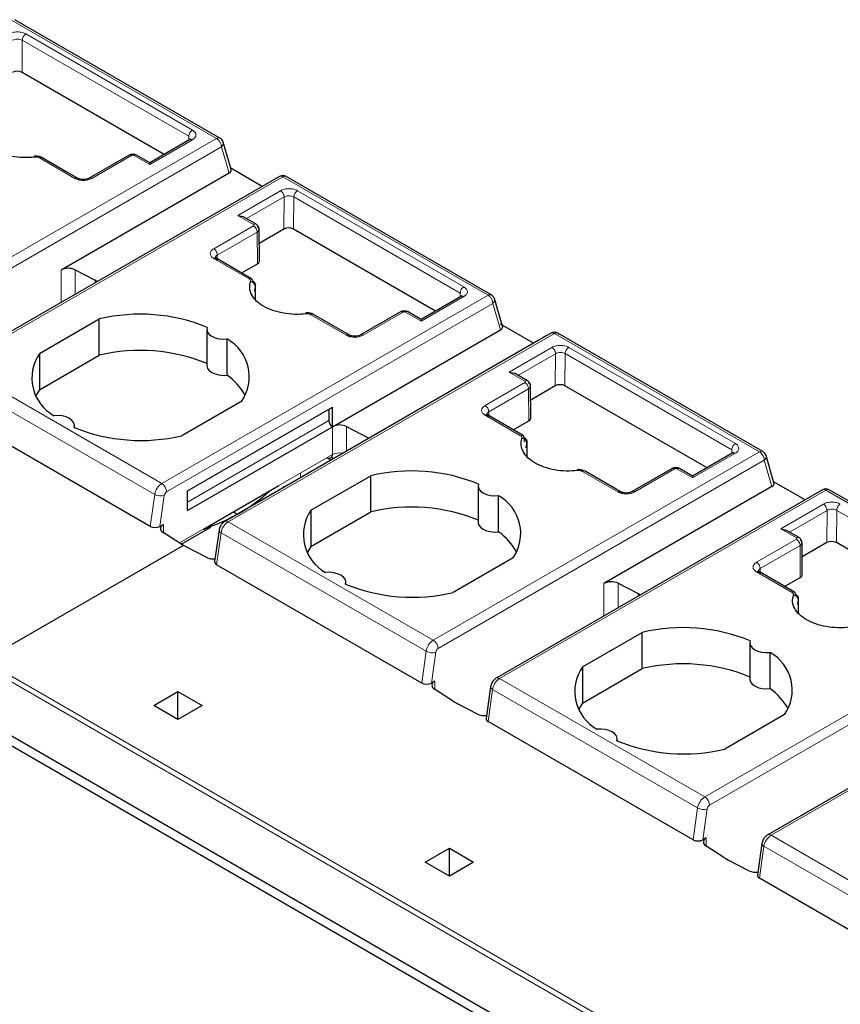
# Model space of a CAD drawing. Header units: millimetres. Extents: x 5 to 418, y 2 to 292.
# Tile 27 of 40: x 272 to 281, y 106 to 118. Entities that reach past the tile are written whole.
import ezdxf

# ---------------------------------------------------------------- set-up
doc = ezdxf.new("R2010")
doc.units = ezdxf.units.MM

msp = doc.modelspace()

# ---------------------------------------------------------------- linework, layer by layer
at = {"color": 7, "linetype": 'Continuous', "lineweight": 18}
for p, q in [((271.6182, 118.0218), (274.0224, 116.6339)), ((271.7878, 117.8584), (273.7394, 116.7317)), ((271.7425, 117.4077), (271.7454, 117.7853)), ((271.7454, 117.7853), (273.697, 116.6587)), ((270.1989, 114.4266), (274.0224, 116.6339)), ((273.7394, 116.6174), (273.239, 116.3286)), ((273.6966, 116.613), (273.697, 116.6587)), ((270.2554, 114.3286), (274.079, 116.5359)), ((274.079, 116.5359), (274.1682, 116.2281)), ((272.3622, 116.1653), (271.9471, 116.4049)), ((273.0269, 116.4347), (272.5602, 116.1653)), ((273.239, 116.3286), (273.0551, 116.4347)), ((274.8002, 116.1849), (270.9767, 113.9776)), ((274.8002, 116.1849), (277.2044, 114.797)), ((274.2714, 115.7326), (274.7718, 116.0215)), ((274.9698, 116.0215), (276.9214, 114.8948)), ((274.3736, 115.6939), (274.8142, 115.948)), ((274.8114, 115.5707), (274.8142, 115.948)), ((274.9245, 115.5707), (274.9273, 115.9484)), ((274.9273, 115.9484), (276.879, 114.8218)), ((274.4552, 115.6265), (274.2714, 115.7326)), ((273.9885, 115.3407), (274.4552, 115.6101)), ((274.031, 115.2672), (274.4976, 115.5366)), ((274.4976, 115.5366), (274.5005, 115.1627)), ((274.4036, 114.9868), (273.9885, 115.2264)), ((274.031, 115.2672), (274.0313, 115.222)), ((272.1993, 115.0915), (272.1993, 114.7104)), ((272.3645, 115.094), (272.3645, 114.8058)), ((272.5985, 114.9724), (272.5985, 114.9408)), ((274.479, 114.9003), (274.4794, 114.7423)), ((273.3808, 112.5897), (277.2044, 114.797)), ((276.9214, 114.7805), (276.421, 114.4917)), ((276.8786, 114.7761), (276.879, 114.8218)), ((277.261, 114.699), (273.4374, 112.4917)), ((277.3502, 114.3912), (277.261, 114.699)), ((275.5442, 114.3284), (275.1291, 114.568)), ((276.2088, 114.5978), (275.7422, 114.3284)), ((276.421, 114.4917), (276.2371, 114.5978)), ((274.1586, 112.1406), (277.9822, 114.3479)), ((277.9822, 114.3479), (280.3864, 112.96)), ((277.4534, 113.8957), (277.9538, 114.1846)), ((278.1517, 114.1846), (280.1034, 113.0579)), ((277.5556, 113.8569), (277.9962, 114.1111)), ((277.9933, 113.7338), (277.9962, 114.1111)), ((278.1065, 113.7338), (278.1093, 114.1115)), ((278.1093, 114.1115), (280.0609, 112.9849)), ((273.3808, 112.5897), (270.9767, 113.9776)), ((273.2973, 112.4605), (270.8931, 113.8483)), ((277.6372, 113.7895), (277.4534, 113.8957)), ((277.1705, 113.5038), (277.6372, 113.7732)), ((277.2129, 113.4303), (277.6796, 113.6997)), ((277.6796, 113.6997), (277.6825, 113.3258)), ((277.5856, 113.1499), (277.1705, 113.3895)), ((277.2129, 113.4303), (277.2133, 113.3851)), ((273.6832, 112.3723), (275.3378, 113.3275)), ((275.3813, 112.928), (275.3813, 113.2546)), ((275.5465, 112.9689), (275.5465, 113.2571)), ((277.6281, 113.0737), (277.628, 113.111)), ((277.661, 113.0634), (277.6613, 112.9053)), ((280.0606, 112.9392), (280.0609, 112.9849)), ((273.5868, 111.8921), (275.3813, 112.928)), ((275.313, 112.8885), (275.3626, 112.8627)), ((276.5628, 110.7527), (280.3864, 112.96)), ((280.1034, 112.9436), (279.603, 112.6547)), ((276.6194, 110.6548), (280.4429, 112.8621)), ((279.3908, 112.7609), (278.9241, 112.4915)), ((279.603, 112.6547), (279.4191, 112.7609)), ((280.4429, 112.8621), (280.5322, 112.5543)), ((275.007, 112.6574), (275.007, 112.7119)), ((278.7261, 112.4915), (278.3111, 112.7311)), ((273.2448, 112.0865), (273.2973, 112.4605)), ((273.4095, 112.4486), (273.3588, 112.087)), ((281.1642, 112.511), (277.3406, 110.3037)), ((281.1642, 112.511), (283.5684, 111.1231)), ((280.6353, 112.0588), (281.1357, 112.3476)), ((280.7376, 112.02), (281.1782, 112.2742)), ((281.1753, 111.8969), (281.1782, 112.2742)), ((281.2885, 111.8969), (281.2913, 112.2746)), ((281.2913, 112.2746), (283.2429, 111.1479)), ((273.3993, 112.1104), (273.3993, 112.0123)), ((276.5628, 110.7527), (274.1586, 112.1406)), ((274.0226, 111.6375), (274.0751, 112.0114)), ((276.4792, 110.6235), (274.0751, 112.0114)), ((280.8192, 111.9526), (280.6353, 112.0588)), ((280.3525, 111.6669), (280.8192, 111.9363)), ((280.3949, 111.5934), (280.8616, 111.8628)), ((280.8616, 111.8628), (280.8644, 111.4888)), ((280.7676, 111.313), (280.3525, 111.5526)), ((280.3949, 111.5934), (280.3953, 111.5482)), ((278.5633, 111.4177), (278.5633, 111.0366)), ((278.7284, 111.4202), (278.7284, 111.1319)), ((278.9624, 111.2986), (278.9624, 111.267)), ((280.843, 111.2265), (280.8433, 111.0684)), ((279.7448, 108.9158), (283.5684, 111.1231)), ((279.8014, 108.8178), (283.6249, 111.0251)), ((276.4268, 110.2496), (276.4792, 110.6235)), ((276.5408, 110.2501), (276.5915, 110.6117)), ((284.3462, 110.6741), (280.5226, 108.4668)), ((280.7916, 104.9682), (271.2457, 110.4789)), ((271.3003, 110.5149), (280.8462, 105.0042)), ((276.5813, 110.1754), (276.5813, 110.2735)), ((279.7448, 108.9158), (277.3406, 110.3037)), ((277.2046, 109.8006), (277.2571, 110.1745)), ((279.6612, 108.7866), (277.2571, 110.1745)), ((279.6088, 108.4127), (279.6612, 108.7866)), ((279.7228, 108.4132), (279.7735, 108.7748)), ((279.7633, 108.3385), (279.7633, 108.4366)), ((282.9268, 107.0789), (280.5226, 108.4668)), ((280.3866, 107.9637), (280.439, 108.3376)), ((282.8432, 106.9497), (280.439, 108.3376))]:
    msp.add_line(p, q, dxfattribs=at)
at = {"color": 7, "linetype": 'Continuous', "lineweight": 25}
for p, q in [((274.0624, 116.6378), (271.6582, 118.0257)), ((273.4078, 116.4463), (271.7425, 117.4077)), ((273.7103, 116.6209), (273.239, 116.3489)), ((273.7204, 116.6259), (273.7094, 116.6204)), ((274.098, 116.5905), (274.0917, 116.6086)), ((274.1922, 116.2703), (274.0992, 116.5908)), ((272.3435, 116.1964), (271.9771, 116.4079)), ((272.9974, 116.438), (272.5293, 116.1678)), ((273.239, 116.3489), (273.0851, 116.4377)), ((273.239, 116.3489), (273.239, 116.3286)), ((274.1682, 116.2281), (272.1993, 115.0915)), ((274.5571, 116.0716), (274.188, 116.2846)), ((274.7602, 116.1888), (270.9367, 113.9815)), ((272.393, 116.1678), (272.3435, 116.1964)), ((277.1957, 114.829), (274.8402, 116.1888)), ((274.2714, 115.7326), (274.3314, 115.7182)), ((274.4857, 115.6292), (274.3314, 115.7182)), ((274.5239, 115.1955), (274.5211, 115.5706)), ((274.8114, 115.5707), (274.5223, 115.4039)), ((276.5898, 114.6094), (274.9245, 115.5707)), ((274.0192, 115.229), (274.0075, 115.2347)), ((274.4336, 114.9898), (274.0176, 115.2299)), ((272.3645, 115.094), (272.5985, 114.9724)), ((274.3173, 115.0569), (274.5005, 115.1627)), ((274.4701, 114.8461), (274.479, 114.9003)), ((274.4799, 114.9207), (274.4799, 114.9237)), ((274.4804, 114.7409), (274.48, 114.9082)), ((277.2452, 114.8005), (277.1957, 114.829)), ((276.8923, 114.784), (276.421, 114.5119)), ((276.9024, 114.789), (276.8914, 114.7835)), ((277.3789, 114.4171), (277.2802, 114.7574)), ((276.1794, 114.6011), (275.7113, 114.3308)), ((276.421, 114.5119), (276.2671, 114.6008)), ((271.9466, 114.1129), (272.648, 114.5179)), ((272.648, 114.0933), (272.648, 114.5179)), ((275.5255, 114.3595), (275.1591, 114.571)), ((276.421, 114.5119), (276.421, 114.4917)), ((273.9075, 114.397), (273.9075, 113.9724)), ((275.3813, 113.2546), (277.3502, 114.3912)), ((277.7391, 114.2346), (277.3525, 114.4578)), ((277.8935, 114.3238), (274.1187, 112.1446)), ((274.1468, 113.8592), (274.1468, 114.2838)), ((275.575, 114.3308), (275.5255, 114.3595)), ((277.943, 114.3524), (277.8935, 114.3238)), ((280.4264, 112.964), (278.0214, 114.3524)), ((271.9466, 114.1129), (271.9466, 113.6883)), ((271.9466, 113.6883), (272.648, 114.0933)), ((277.4534, 113.8957), (277.5133, 113.8813)), ((277.6677, 113.7922), (277.5133, 113.8813)), ((271.9466, 113.6883), (271.9056, 113.6214)), ((277.7059, 113.3586), (277.703, 113.7337)), ((277.9933, 113.7338), (277.7043, 113.567)), ((279.7718, 112.7725), (278.1065, 113.7338)), ((273.2448, 112.0865), (270.8406, 113.4744)), ((274.3168, 113.5545), (273.6153, 113.1496)), ((273.6832, 112.5029), (275.3803, 113.4826)), ((275.3378, 113.4581), (275.3378, 113.3275)), ((275.3803, 113.254), (275.3803, 113.4826)), ((277.2012, 113.3921), (277.1895, 113.3977)), ((277.6156, 113.1529), (277.1996, 113.393)), ((272.3559, 113.246), (272.3559, 113.2704)), ((273.6832, 112.2743), (275.3803, 113.254)), ((275.5465, 113.2571), (275.8092, 113.1205)), ((277.4993, 113.22), (277.6825, 113.3258)), ((277.6521, 113.0091), (277.661, 113.0634)), ((277.6619, 113.0838), (277.6619, 113.0868)), ((277.6624, 112.904), (277.6619, 113.0713)), ((275.37, 112.8971), (275.3726, 112.8995)), ((280.0743, 112.9471), (279.603, 112.675)), ((280.0844, 112.9521), (280.0734, 112.9466)), ((280.462, 112.9167), (280.4557, 112.9347)), ((280.5561, 112.5965), (280.4632, 112.917)), ((279.3614, 112.7641), (278.8933, 112.4939)), ((279.603, 112.675), (279.4491, 112.7638)), ((275.1285, 112.276), (275.83, 112.6809)), ((275.83, 112.2563), (275.83, 112.6809)), ((278.7074, 112.5225), (278.3411, 112.734)), ((279.603, 112.675), (279.603, 112.6547)), ((273.9154, 112.0817), (274.7521, 112.5647)), ((274.8117, 112.5447), (274.8117, 112.5594)), ((277.0894, 112.5601), (277.0894, 112.1355)), ((280.5322, 112.5543), (278.5633, 111.4177)), ((278.757, 112.4939), (278.7074, 112.5225)), ((280.9211, 112.3977), (280.552, 112.6108)), ((273.6832, 112.2743), (273.6832, 112.5029)), ((281.1242, 112.515), (277.3006, 110.3077)), ((277.3288, 112.0223), (277.3288, 112.4469)), ((283.6084, 111.1271), (281.2042, 112.515)), ((274.2631, 112.228), (274.2168, 112.2557)), ((275.1285, 112.276), (275.1285, 111.8514)), ((275.1285, 111.8514), (275.83, 112.2563)), ((273.3588, 112.087), (273.3993, 112.1104)), ((273.6091, 111.8778), (273.9554, 112.0778)), ((273.6337, 111.862), (273.395, 112.0151)), ((274.0516, 112.0434), (273.9997, 111.6737)), ((280.6353, 112.0588), (280.6953, 112.0444)), ((280.8497, 111.9553), (280.6953, 112.0444)), ((273.6337, 111.862), (271.3003, 110.5149)), ((273.8988, 111.7242), (273.6337, 111.862)), ((275.1285, 111.8514), (275.0876, 111.7845)), ((280.8879, 111.5217), (280.885, 111.8968)), ((281.1753, 111.8969), (280.8863, 111.7301)), ((282.9537, 110.9356), (281.2885, 111.8969)), ((277.4987, 111.7176), (276.7973, 111.3127)), ((276.4268, 110.2496), (274.0226, 111.6375)), ((280.3832, 111.5552), (280.3715, 111.5608)), ((280.7976, 111.3159), (280.3816, 111.5561)), ((280.6812, 111.3831), (280.8644, 111.4888)), ((275.5378, 111.4091), (275.5378, 111.4335)), ((278.7284, 111.4202), (278.9624, 111.2986)), ((280.8341, 111.1722), (280.843, 111.2265)), ((280.8439, 111.2469), (280.8439, 111.2498)), ((280.8444, 111.0671), (280.8439, 111.2343)), ((278.3105, 110.4391), (279.0119, 110.844)), ((279.0119, 110.4194), (279.0119, 110.844)), ((280.2714, 110.7232), (280.2714, 110.2986)), ((284.3062, 110.6781), (280.4826, 108.4708)), ((280.5107, 110.1854), (280.5107, 110.61)), ((278.3105, 110.4391), (278.3105, 110.0145)), ((278.3105, 110.0145), (279.0119, 110.4194)), ((276.5813, 110.2735), (276.5408, 110.2501)), ((273.2872, 109.9884), (273.5701, 110.1516)), ((273.5701, 110.1516), (273.8529, 109.9884)), ((273.5701, 109.8251), (273.5701, 110.1516)), ((276.7876, 110.0431), (276.577, 110.1782)), ((277.2336, 110.2064), (277.1817, 109.8368)), ((273.5701, 109.8251), (273.2872, 109.9884)), ((273.8529, 109.9884), (273.5701, 109.8251)), ((277.0808, 109.8873), (276.8468, 110.0089)), ((278.3105, 110.0145), (278.2696, 109.9476)), ((271.1391, 109.9077), (280.685, 104.3969)), ((280.6807, 109.8807), (279.9793, 109.4757)), ((279.6088, 108.4127), (277.2046, 109.8006)), ((280.8038, 104.2107), (271.2578, 109.7215)), ((278.7198, 109.5721), (278.7198, 109.5966)), ((279.7633, 108.4366), (279.7228, 108.4132)), ((280.4155, 108.3695), (280.3637, 107.9999)), ((276.4692, 108.1514), (276.752, 108.3147)), ((276.752, 108.3147), (277.0349, 108.1514)), ((276.752, 107.9882), (276.752, 108.3147)), ((279.9696, 108.2062), (279.7589, 108.3412)), ((276.752, 107.9882), (276.4692, 108.1514)), ((277.0349, 108.1514), (276.752, 107.9882)), ((280.2628, 108.0504), (280.0288, 108.172)), ((282.7907, 106.5758), (280.3866, 107.9637))]:
    msp.add_line(p, q, dxfattribs=at)
at = {"color": 7, "linetype": 'Continuous', "lineweight": 18, "flags": 128}
for points in [[(271.8868, 116.4251), (271.8854, 116.4241), (271.884, 116.421), (271.883, 116.4156), (271.8828, 116.4142)], [(275.0688, 114.5882), (275.0674, 114.5872), (275.066, 114.584), (275.065, 114.5787), (275.0648, 114.5773)], [(278.2508, 112.7513), (278.2494, 112.7503), (278.248, 112.7471), (278.2469, 112.7418), (278.2468, 112.7403)], [(274.0751, 112.0114), (274.0651, 112.0182), (274.0577, 112.0255), (274.053, 112.0331), (274.0514, 112.0406), (274.0516, 112.0434)], [(277.2571, 110.1745), (277.2471, 110.1813), (277.2397, 110.1886), (277.235, 110.1962), (277.2334, 110.2037), (277.2336, 110.2065)], [(280.439, 108.3376), (280.4291, 108.3444), (280.4216, 108.3517), (280.417, 108.3592), (280.4154, 108.3668), (280.4155, 108.3696)]]:
    msp.add_lwpolyline(points, dxfattribs=at)
at = {"color": 7, "linetype": 'Continuous', "lineweight": 25, "flags": 128}
for points in [[(271.8934, 116.4144), (271.8912, 116.4201), (271.8891, 116.4237), (271.8871, 116.4251), (271.8868, 116.4251)], [(275.0754, 114.5775), (275.0732, 114.5832), (275.0711, 114.5868), (275.0691, 114.5882), (275.0688, 114.5882)], [(273.9114, 114.4197), (273.9077, 114.3915), (273.916, 114.3636), (273.9359, 114.3377), (273.966, 114.3154), (274.0047, 114.298), (274.0495, 114.2865), (274.0979, 114.2817), (274.1468, 114.2838)], [(273.9075, 113.9724), (273.9077, 113.9669), (273.916, 113.939), (273.9359, 113.9131), (273.966, 113.8908), (274.0047, 113.8734), (274.0495, 113.8619), (274.0979, 113.8571), (274.1468, 113.8592)], [(272.352, 113.2477), (272.3556, 113.2759), (272.3473, 113.3038), (272.3274, 113.3297), (272.2973, 113.352), (272.2586, 113.3694), (272.2138, 113.3809), (272.1654, 113.3857), (272.1165, 113.3836)], [(278.2574, 112.7406), (278.2552, 112.7463), (278.253, 112.7499), (278.2511, 112.7512), (278.2508, 112.7513)], [(277.0933, 112.5828), (277.0897, 112.5546), (277.098, 112.5267), (277.1179, 112.5008), (277.148, 112.4785), (277.1867, 112.4611), (277.2315, 112.4496), (277.2799, 112.4448), (277.3288, 112.4469)], [(277.0894, 112.1355), (277.0897, 112.13), (277.098, 112.1021), (277.1179, 112.0762), (277.148, 112.0539), (277.1867, 112.0365), (277.2315, 112.025), (277.2799, 112.0202), (277.3288, 112.0223)], [(275.5339, 111.4108), (275.5376, 111.439), (275.5293, 111.4669), (275.5094, 111.4928), (275.4793, 111.5151), (275.4406, 111.5325), (275.3957, 111.544), (275.3474, 111.5488), (275.2985, 111.5467)], [(280.2753, 110.7459), (280.2717, 110.7177), (280.28, 110.6898), (280.2998, 110.6639), (280.33, 110.6416), (280.3687, 110.6241), (280.4135, 110.6127), (280.4618, 110.6079), (280.5107, 110.61)], [(280.2714, 110.2986), (280.2717, 110.2931), (280.28, 110.2652), (280.2998, 110.2393), (280.33, 110.217), (280.3687, 110.1995), (280.4135, 110.1881), (280.4618, 110.1833), (280.5107, 110.1854)], [(278.7159, 109.5739), (278.7196, 109.6021), (278.7112, 109.63), (278.6914, 109.6559), (278.6612, 109.6782), (278.6226, 109.6956), (278.5777, 109.7071), (278.5294, 109.7119), (278.4805, 109.7098)]]:
    msp.add_lwpolyline(points, dxfattribs=at)
at = {"color": 7, "linetype": 'Continuous', "lineweight": 18}
for centre, radius, start, end in [((274.0458, 116.6018), 0.0397, 65.23723, 126.07271), ((273.9613, 116.536), 0.1154, 28.85392, 58.0461), ((274.0446, 116.5798), 0.0557, 308.04804, 11.46654), ((271.9645, 116.382), 0.0288, 64.0934, 127.21706), ((273.0726, 116.4118), 0.0288, 64.09337, 127.21706), ((274.8237, 116.1516), 0.0407, 66.04992, 125.25997), ((274.4055, 115.5325), 0.0922, 2.60548, 57.39452), ((274.421, 114.9639), 0.0288, 64.0934, 127.21706), ((276.2545, 114.5749), 0.0288, 64.09337, 127.21706), ((275.1465, 114.5451), 0.0288, 64.0934, 127.21706), ((277.5875, 113.6955), 0.0922, 2.60548, 57.39452), ((277.603, 113.127), 0.0288, 64.0934, 127.21706), ((275.3536, 112.8638), 0.0405, 22.26509, 63.57984), ((275.4663, 112.7637), 0.1849, 78.09317, 117.33888), ((280.4097, 112.928), 0.0397, 65.23723, 126.07271), ((280.3253, 112.8621), 0.1154, 28.85392, 58.0461), ((280.4086, 112.9059), 0.0557, 308.04804, 11.46654), ((279.4365, 112.7379), 0.0288, 64.09337, 127.21706), ((278.3285, 112.7081), 0.0288, 64.0934, 127.21706), ((273.4828, 112.4321), 0.1877, 122.90677, 171.3096), ((273.3146, 112.4861), 0.1229, 2.60538, 57.39453), ((273.3677, 112.5898), 0.1472, 241.43736, 286.52385), ((273.4714, 112.4392), 0.0626, 122.90677, 171.30959), ((281.1408, 112.4783), 0.0402, 54.3818, 114.31319), ((281.1877, 112.4778), 0.0407, 66.04992, 125.25997), ((274.2606, 111.9831), 0.1877, 122.90677, 171.3096), ((274.1354, 112.1101), 0.0383, 52.74416, 115.98068), ((280.7695, 111.8586), 0.0922, 2.60548, 57.39452), ((280.785, 111.29), 0.0288, 64.0934, 127.21706), ((276.6648, 110.5952), 0.1877, 122.90677, 171.3096), ((276.4966, 110.6492), 0.1229, 2.60538, 57.39453), ((276.5496, 110.7529), 0.1472, 241.43736, 286.52385), ((276.6534, 110.6022), 0.0626, 122.90677, 171.30959), ((277.4426, 110.1462), 0.1877, 122.90677, 171.3096), ((277.3172, 110.271), 0.0402, 54.38318, 114.29839), ((279.8468, 108.7583), 0.1877, 122.90677, 171.3096), ((279.6785, 108.8123), 0.1229, 2.60538, 57.39453), ((279.7316, 108.9159), 0.1472, 241.43736, 286.52385), ((279.8353, 108.7653), 0.0626, 122.90677, 171.30959), ((280.6246, 108.3092), 0.1877, 122.90677, 171.3096), ((280.4992, 108.4341), 0.0402, 54.38318, 114.29839)]:
    msp.add_arc(centre, radius, start, end, dxfattribs=at)
at = {"color": 7, "linetype": 'Continuous', "lineweight": 25}
for centre, radius, start, end in [((274.8002, 116.1195), 0.08, 60.00134, 120), ((272.2844, 114.9264), 0.1858, 64.47049, 117.26164), ((272.2363, 114.2753), 0.7855, 60.21458, 62.5496), ((274.417, 114.8935), 0.0624, 6.26118, 87.16558), ((274.4162, 114.9654), 0.0299, 354.88318, 54.47604), ((273.1274, 112.5078), 2.0664, 67.7032, 103.41394), ((273.8971, 113.8412), 0.5082, 325.66484, 60.5746), ((277.9822, 114.2826), 0.08, 60.04654, 120), ((273.1274, 112.0832), 2.0664, 67.7032, 103.41394), ((272.3662, 113.8263), 0.5082, 145.66484, 240.5746), ((273.731, 113.278), 0.7146, 28.71941, 54.42044), ((273.136, 115.1596), 2.0664, 247.7032, 283.41394), ((275.4299, 113.3317), 0.0922, 182.60548, 237.39452), ((275.4664, 113.0895), 0.1858, 64.47048, 117.26164), ((277.599, 113.0566), 0.0624, 6.26118, 87.16558), ((277.5982, 113.1285), 0.0299, 354.88318, 54.47604), ((276.3093, 110.6709), 2.0664, 67.7032, 103.41394), ((281.1642, 112.4457), 0.08, 60.00134, 119.99897), ((277.0791, 112.0042), 0.5082, 325.66484, 60.5746), ((276.3093, 110.2463), 2.0664, 67.7032, 103.41394), ((275.5482, 111.9894), 0.5082, 145.66484, 240.5746), ((273.4171, 112.0618), 0.0517, 110.12947, 244.67618), ((276.913, 111.4411), 0.7146, 28.71941, 54.42044), ((273.9789, 111.8935), 0.1873, 244.68343, 278.04784), ((276.3179, 113.3227), 2.0664, 247.7032, 283.41394), ((278.6484, 111.2526), 0.1858, 64.47049, 117.26164), ((278.6003, 110.6015), 0.7855, 60.21458, 62.5496), ((280.781, 111.2197), 0.0624, 6.26118, 87.16558), ((280.7802, 111.2916), 0.0299, 354.88318, 54.47604), ((279.4913, 108.834), 2.0664, 67.7032, 103.41394), ((280.261, 110.1673), 0.5082, 325.66484, 60.5746), ((279.4913, 108.4094), 2.0664, 67.7032, 103.41394), ((278.7302, 110.1524), 0.5082, 145.66484, 240.5746), ((276.5991, 110.2249), 0.0517, 110.12946, 244.6761), ((280.0949, 109.6042), 0.7146, 28.71941, 54.42044), ((277.1938, 110.6783), 0.754, 237.40416, 242.60122), ((277.1605, 110.0539), 0.1846, 244.44056, 278.09892), ((279.4999, 111.4858), 2.0664, 247.7032, 283.41394), ((279.7811, 108.388), 0.0517, 110.12946, 244.6761), ((280.3758, 108.8414), 0.754, 237.40416, 242.60122), ((280.3425, 108.2169), 0.1846, 244.44056, 278.09892)]:
    msp.add_arc(centre, radius, start, end, dxfattribs=at)
for centre, major_axis, ratio, start_param, end_param in [((271.686, 117.375), (0.08, 0), 0.5772877, 0.7853601, 2.3561564), ((274.1116, 116.2608), (0.0816, 0.0028), 0.5763887, 5.4583566, 6.4281099), ((274.8679, 115.5381), (0.08, 0), 0.5772877, 0.7853601, 2.3561564), ((274.4439, 115.1953), (0.08, 0), 0.5772877, 5.4977491, 6.2875481), ((278.0499, 113.7012), (0.08, 0), 0.5772877, 0.7853601, 2.3561564), ((277.6259, 113.3584), (0.08, 0), 0.5772877, 5.4977491, 6.2875481), ((280.4756, 112.5869), (0.0816, 0.0028), 0.5763887, 5.4583566, 6.4281099), ((273.3022, 112.1197), (0.0806, 0.0011), 0.5771525, 3.9116887, 5.482485), ((281.2319, 111.8642), (0.08, 0), 0.5772877, 0.7853601, 2.3561564), ((274.0801, 111.6707), (0.0806, 0.0011), 0.5771525, 3.0530223, 3.9116887), ((280.8079, 111.5215), (0.08, 0), 0.5772877, 5.4977491, 6.2875481), ((276.4842, 110.2828), (0.0806, 0.0011), 0.5771525, 3.9116887, 5.482485), ((277.262, 109.8337), (0.0806, 0.0011), 0.5771525, 3.0530223, 3.9116887), ((279.6662, 108.4459), (0.0806, 0.0011), 0.5771525, 3.9116887, 5.482485), ((280.444, 107.9968), (0.0806, 0.0011), 0.5771525, 3.0530223, 3.9116887)]:
    msp.add_ellipse(centre, major_axis=major_axis, ratio=ratio, start_param=start_param, end_param=end_param, dxfattribs=at)
at = {"color": 7, "linetype": 'Continuous', "lineweight": 18}
for points, knots in [([(271.5898, 117.8584), (271.604, 117.8649), (271.6328, 117.8781), (271.6886, 117.8841), (271.7343, 117.8789), (271.7672, 117.8691), (271.7809, 117.862), (271.7878, 117.8584)], [0, 0, 0, 0, 0.2466517, 0.4974325, 0.7483262, 0.8728127, 1, 1, 1, 1]), ([(271.6322, 117.7849), (271.6405, 117.7887), (271.657, 117.7963), (271.6888, 117.7996), (271.7206, 117.7965), (271.7371, 117.789), (271.7454, 117.7853)], [0, 0, 0, 0, 0.25, 0.5, 0.75, 1, 1, 1, 1]), ([(273.7394, 116.7317), (273.7509, 116.7234), (273.774, 116.7066), (273.7837, 116.6744), (273.7737, 116.6423), (273.7508, 116.6257), (273.7394, 116.6174)], [0, 0, 0, 0, 0.2507022, 0.5019205, 0.7530257, 1, 1, 1, 1]), ([(274.0624, 116.5917), (274.0649, 116.587), (274.0698, 116.5778), (274.075, 116.5634), (274.0784, 116.5491), (274.0788, 116.5403), (274.079, 116.5359)], [0, 0, 0, 0, 0.2499982, 0.4999964, 0.7499947, 1, 1, 1, 1]), ([(271.9471, 116.4049), (271.9438, 116.4066), (271.9371, 116.41), (271.9242, 116.4135), (271.9093, 116.4155), (271.8987, 116.4148), (271.8934, 116.4144)], [0, 0, 0, 0, 0.2262349, 0.4552376, 0.7262614, 1, 1, 1, 1]), ([(273.0551, 116.4347), (273.0534, 116.4355), (273.05, 116.4372), (273.0441, 116.4381), (273.0389, 116.4382), (273.0345, 116.4376), (273.0303, 116.4365), (273.028, 116.4353), (273.0269, 116.4347)], [0, 0, 0, 0, 0.2116745, 0.4235405, 0.5686827, 0.7078064, 0.8489949, 1, 1, 1, 1]), ([(272.5602, 116.1653), (272.5459, 116.1587), (272.5172, 116.1456), (272.4614, 116.1396), (272.4157, 116.1448), (272.3828, 116.1546), (272.3691, 116.1617), (272.3622, 116.1653)], [0, 0, 0, 0, 0.2466517, 0.4974325, 0.7483262, 0.8728127, 1, 1, 1, 1]), ([(272.5602, 116.1653), (272.5548, 116.1677), (272.5467, 116.1714), (272.5367, 116.1711), (272.5324, 116.1692), (272.5302, 116.1683)], [0, 0, 0, 0, 0.4789139, 0.7367217, 1, 1, 1, 1]), ([(274.7718, 116.0215), (274.786, 116.028), (274.8148, 116.0412), (274.8706, 116.0472), (274.9162, 116.0419), (274.9491, 116.0322), (274.9628, 116.0251), (274.9698, 116.0215)], [0, 0, 0, 0, 0.2466517, 0.4974325, 0.7483262, 0.8728127, 1, 1, 1, 1]), ([(274.7718, 116.0215), (274.7771, 116.0177), (274.7853, 116.012), (274.7952, 116.0002), (274.802, 115.9899), (274.8075, 115.9789), (274.8128, 115.9645), (274.8136, 115.9545), (274.8142, 115.948)], [0, 0, 0, 0, 0.2394582, 0.3683628, 0.5000026, 0.631642, 0.7605454, 1, 1, 1, 1]), ([(274.8142, 115.948), (274.8225, 115.9518), (274.839, 115.9594), (274.8708, 115.9627), (274.9026, 115.9596), (274.9191, 115.9521), (274.9273, 115.9484)], [0, 0, 0, 0, 0.25, 0.5, 0.75, 1, 1, 1, 1]), ([(274.4552, 115.6265), (274.4606, 115.6288), (274.4714, 115.6333), (274.4821, 115.633), (274.4851, 115.6294), (274.4852, 115.6294)], [0, 0, 0, 0, 0.49730711, 0.99461421, 1, 1, 1, 1]), ([(274.4552, 115.6101), (274.4566, 115.6111), (274.4594, 115.6131), (274.461, 115.6164), (274.4613, 115.6194), (274.4603, 115.622), (274.4583, 115.6244), (274.4563, 115.6258), (274.4552, 115.6265)], [0, 0, 0, 0, 0.2080698, 0.4163234, 0.5633992, 0.7041693, 0.847021, 1, 1, 1, 1]), ([(273.9885, 115.2264), (273.977, 115.2348), (273.954, 115.2516), (273.9442, 115.2838), (273.9543, 115.3159), (273.9772, 115.3325), (273.9885, 115.3407)], [0, 0, 0, 0, 0.2507022, 0.5019205, 0.7530257, 1, 1, 1, 1]), ([(274.4201, 114.9558), (274.4207, 114.9583), (274.4218, 114.9632), (274.4196, 114.9713), (274.4143, 114.9797), (274.4072, 114.9844), (274.4036, 114.9868)], [0, 0, 0, 0, 0.2215116, 0.4445655, 0.720912, 1, 1, 1, 1]), ([(276.9214, 114.8948), (276.9329, 114.8865), (276.9559, 114.8697), (276.9657, 114.8374), (276.9556, 114.8054), (276.9327, 114.7888), (276.9214, 114.7805)], [0, 0, 0, 0, 0.2507022, 0.5019205, 0.7530257, 1, 1, 1, 1]), ([(276.2371, 114.5978), (276.2354, 114.5986), (276.2319, 114.6002), (276.226, 114.6012), (276.2208, 114.6013), (276.2164, 114.6007), (276.2123, 114.5996), (276.21, 114.5984), (276.2088, 114.5978)], [0, 0, 0, 0, 0.2116745, 0.4235405, 0.5686827, 0.7078064, 0.8489949, 1, 1, 1, 1]), ([(275.1291, 114.568), (275.1258, 114.5697), (275.1191, 114.5731), (275.1062, 114.5766), (275.0913, 114.5786), (275.0807, 114.5779), (275.0754, 114.5775)], [0, 0, 0, 0, 0.2262349, 0.4552376, 0.7262614, 1, 1, 1, 1]), ([(275.7422, 114.3284), (275.7279, 114.3218), (275.6992, 114.3086), (275.6434, 114.3026), (275.5977, 114.3079), (275.5648, 114.3177), (275.5511, 114.3248), (275.5442, 114.3284)], [0, 0, 0, 0, 0.2466517, 0.4974325, 0.7483262, 0.8728127, 1, 1, 1, 1]), ([(275.7422, 114.3284), (275.7368, 114.3308), (275.7286, 114.3345), (275.7187, 114.3342), (275.7143, 114.3323), (275.7122, 114.3313)], [0, 0, 0, 0, 0.4789139, 0.7367217, 1, 1, 1, 1]), ([(277.9538, 114.1846), (277.968, 114.1911), (277.9967, 114.2043), (278.0525, 114.2103), (278.0982, 114.205), (278.1311, 114.1953), (278.1448, 114.1881), (278.1517, 114.1846)], [0, 0, 0, 0, 0.2466517, 0.4974325, 0.7483262, 0.8728127, 1, 1, 1, 1]), ([(277.9538, 114.1846), (277.9591, 114.1808), (277.9673, 114.1751), (277.9772, 114.1633), (277.984, 114.153), (277.9895, 114.142), (277.9947, 114.1275), (277.9956, 114.1176), (277.9962, 114.1111)], [0, 0, 0, 0, 0.2394582, 0.3683628, 0.5000026, 0.631642, 0.7605454, 1, 1, 1, 1]), ([(277.9962, 114.1111), (278.0044, 114.1149), (278.021, 114.1225), (278.0528, 114.1258), (278.0845, 114.1226), (278.1011, 114.1152), (278.1093, 114.1115)], [0, 0, 0, 0, 0.25, 0.5, 0.75, 1, 1, 1, 1]), ([(277.6372, 113.7895), (277.6426, 113.7918), (277.6534, 113.7964), (277.664, 113.796), (277.6671, 113.7925), (277.6672, 113.7925)], [0, 0, 0, 0, 0.4973071, 0.9946142, 1, 1, 1, 1]), ([(277.6372, 113.7732), (277.6386, 113.7742), (277.6414, 113.7762), (277.643, 113.7795), (277.6432, 113.7825), (277.6423, 113.7851), (277.6403, 113.7875), (277.6383, 113.7888), (277.6372, 113.7895)], [0, 0, 0, 0, 0.2080698, 0.41632337, 0.56339923, 0.70416927, 0.84702103, 1, 1, 1, 1]), ([(277.1705, 113.3895), (277.159, 113.3979), (277.136, 113.4146), (277.1262, 113.4469), (277.1363, 113.479), (277.1592, 113.4956), (277.1705, 113.5038)], [0, 0, 0, 0, 0.2507022, 0.5019205, 0.7530257, 1, 1, 1, 1]), ([(277.6021, 113.1189), (277.6026, 113.1214), (277.6037, 113.1263), (277.6016, 113.1344), (277.5963, 113.1427), (277.5892, 113.1475), (277.5856, 113.1499)], [0, 0, 0, 0, 0.2215116, 0.4445655, 0.720912, 1, 1, 1, 1]), ([(280.1034, 113.0579), (280.1149, 113.0495), (280.1379, 113.0328), (280.1477, 113.0005), (280.1376, 112.9685), (280.1147, 112.9518), (280.1034, 112.9436)], [0, 0, 0, 0, 0.2507022, 0.5019205, 0.7530257, 1, 1, 1, 1]), ([(280.4264, 112.9178), (280.4288, 112.9132), (280.4338, 112.904), (280.4389, 112.8895), (280.4423, 112.8753), (280.4427, 112.8665), (280.4429, 112.8621)], [0, 0, 0, 0, 0.2499982, 0.4999964, 0.7499947, 1, 1, 1, 1]), ([(279.4191, 112.7609), (279.4174, 112.7617), (279.4139, 112.7633), (279.408, 112.7642), (279.4028, 112.7643), (279.3984, 112.7638), (279.3943, 112.7626), (279.392, 112.7615), (279.3908, 112.7609)], [0, 0, 0, 0, 0.2116745, 0.4235405, 0.5686827, 0.7078064, 0.8489949, 1, 1, 1, 1]), ([(278.3111, 112.7311), (278.3077, 112.7328), (278.3011, 112.7362), (278.2882, 112.7396), (278.2733, 112.7417), (278.2627, 112.741), (278.2574, 112.7406)], [0, 0, 0, 0, 0.2262349, 0.4552376, 0.7262614, 1, 1, 1, 1]), ([(278.9241, 112.4915), (278.9099, 112.4849), (278.8812, 112.4717), (278.8254, 112.4657), (278.7797, 112.471), (278.7468, 112.4808), (278.7331, 112.4879), (278.7261, 112.4915)], [0, 0, 0, 0, 0.2466517, 0.4974325, 0.7483262, 0.8728127, 1, 1, 1, 1]), ([(278.9241, 112.4915), (278.9188, 112.4939), (278.9106, 112.4976), (278.9007, 112.4973), (278.8963, 112.4954), (278.8941, 112.4944)], [0, 0, 0, 0, 0.4789139, 0.7367217, 1, 1, 1, 1]), ([(281.1357, 112.3476), (281.15, 112.3542), (281.1787, 112.3674), (281.2345, 112.3734), (281.2802, 112.3681), (281.3131, 112.3583), (281.3268, 112.3512), (281.3337, 112.3476)], [0, 0, 0, 0, 0.2466517, 0.4974325, 0.7483262, 0.8728127, 1, 1, 1, 1]), ([(281.1357, 112.3476), (281.1411, 112.3439), (281.1493, 112.3382), (281.1592, 112.3263), (281.166, 112.3161), (281.1714, 112.3051), (281.1767, 112.2906), (281.1776, 112.2806), (281.1782, 112.2742)], [0, 0, 0, 0, 0.2394582, 0.3683628, 0.5000026, 0.631642, 0.7605454, 1, 1, 1, 1]), ([(281.1782, 112.2742), (281.1864, 112.2779), (281.203, 112.2855), (281.2347, 112.2888), (281.2665, 112.2857), (281.283, 112.2783), (281.2913, 112.2746)], [0, 0, 0, 0, 0.25, 0.5, 0.75, 1, 1, 1, 1]), ([(280.8192, 111.9526), (280.8246, 111.9549), (280.8354, 111.9595), (280.846, 111.9591), (280.8491, 111.9556), (280.8491, 111.9556)], [0, 0, 0, 0, 0.4973071, 0.9946142, 1, 1, 1, 1]), ([(280.8192, 111.9363), (280.8206, 111.9373), (280.8234, 111.9392), (280.825, 111.9426), (280.8252, 111.9456), (280.8243, 111.9482), (280.8223, 111.9506), (280.8202, 111.9519), (280.8192, 111.9526)], [0, 0, 0, 0, 0.2080698, 0.4163234, 0.5633992, 0.7041693, 0.847021, 1, 1, 1, 1]), ([(280.3525, 111.5526), (280.341, 111.561), (280.3179, 111.5777), (280.3082, 111.61), (280.3182, 111.642), (280.3411, 111.6586), (280.3525, 111.6669)], [0, 0, 0, 0, 0.2507022, 0.5019205, 0.7530257, 1, 1, 1, 1]), ([(280.7841, 111.282), (280.7846, 111.2844), (280.7857, 111.2894), (280.7836, 111.2975), (280.7783, 111.3058), (280.7711, 111.3106), (280.7676, 111.313)], [0, 0, 0, 0, 0.2215116, 0.4445655, 0.720912, 1, 1, 1, 1])]:
    msp.add_open_spline(points, degree=3, knots=knots, dxfattribs=at)
for points in [[(271.7878, 117.8584), (271.7823, 117.8545), (271.7712, 117.8466), (271.7572, 117.8274), (271.7474, 117.8056), (271.746, 117.7921), (271.7454, 117.7853)], [(273.7394, 116.7317), (273.7339, 116.7278), (273.7228, 116.72), (273.7088, 116.7007), (273.699, 116.679), (273.6977, 116.6655), (273.697, 116.6587)], [(273.7394, 116.6174), (273.7338, 116.62), (273.7225, 116.6252), (273.7138, 116.622), (273.7094, 116.6204)], [(273.0269, 116.4347), (273.0212, 116.4373), (273.01, 116.4424), (273.0012, 116.4393), (272.9969, 116.4377)], [(274.7602, 116.1888), (274.763, 116.1901), (274.7685, 116.1926), (274.7785, 116.1928), (274.7891, 116.1905), (274.7965, 116.1867), (274.8002, 116.1849)], [(274.9698, 116.0215), (274.9642, 116.0176), (274.9532, 116.0097), (274.9392, 115.9904), (274.9294, 115.9687), (274.928, 115.9552), (274.9273, 115.9484)], [(273.9885, 115.3407), (273.9941, 115.3368), (274.0052, 115.3289), (274.0192, 115.3095), (274.029, 115.2876), (274.0303, 115.274), (274.031, 115.2672)], [(276.9214, 114.8948), (276.9159, 114.8909), (276.9048, 114.8831), (276.8908, 114.8638), (276.881, 114.8421), (276.8796, 114.8285), (276.879, 114.8218)], [(276.9214, 114.7805), (276.9158, 114.7831), (276.9045, 114.7883), (276.8958, 114.7851), (276.8914, 114.7835)], [(277.2044, 114.797), (277.2081, 114.7946), (277.2155, 114.7898), (277.2262, 114.7798), (277.2361, 114.7681), (277.2416, 114.7592), (277.2444, 114.7547)], [(277.2444, 114.7547), (277.2469, 114.7501), (277.2518, 114.7409), (277.2569, 114.7264), (277.2603, 114.7122), (277.2608, 114.7034), (277.261, 114.699)], [(277.2588, 114.781), (277.2654, 114.776), (277.2786, 114.766), (277.2847, 114.7438), (277.2798, 114.7199), (277.2672, 114.7059), (277.261, 114.699)], [(276.2088, 114.5978), (276.2032, 114.6004), (276.192, 114.6055), (276.1832, 114.6023), (276.1788, 114.6008)], [(277.9422, 114.3519), (277.945, 114.3531), (277.9505, 114.3557), (277.9604, 114.3559), (277.9711, 114.3536), (277.9785, 114.3498), (277.9822, 114.3479)], [(278.1517, 114.1846), (278.1462, 114.1806), (278.1352, 114.1728), (278.1212, 114.1535), (278.1114, 114.1318), (278.11, 114.1183), (278.1093, 114.1115)], [(277.1705, 113.5038), (277.1761, 113.4999), (277.1872, 113.492), (277.2012, 113.4725), (277.211, 113.4507), (277.2123, 113.4371), (277.2129, 113.4303)], [(280.1034, 113.0579), (280.0978, 113.054), (280.0868, 113.0462), (280.0728, 113.0269), (280.063, 113.0052), (280.0616, 112.9916), (280.0609, 112.9849)], [(280.1034, 112.9436), (280.0977, 112.9462), (280.0865, 112.9513), (280.0777, 112.9482), (280.0734, 112.9466)], [(279.3908, 112.7609), (279.3852, 112.7634), (279.374, 112.7686), (279.3652, 112.7654), (279.3608, 112.7638)], [(281.3337, 112.3476), (281.3282, 112.3437), (281.3171, 112.3359), (281.3032, 112.3166), (281.2933, 112.2949), (281.292, 112.2813), (281.2913, 112.2746)], [(280.3525, 111.6669), (280.3581, 111.6629), (280.3692, 111.655), (280.3832, 111.6356), (280.393, 111.6138), (280.3943, 111.6002), (280.3949, 111.5934)]]:
    msp.add_open_spline(points, degree=3, dxfattribs=at)
at = {"color": 7, "linetype": 'Continuous', "lineweight": 25}
for points, knots in [([(271.8934, 116.4144), (271.8481, 116.4113), (271.7576, 116.4049), (271.6221, 116.4202), (271.4963, 116.4519), (271.3885, 116.5012), (271.3031, 116.5634), (271.2482, 116.636), (271.2215, 116.7143), (271.2326, 116.7666), (271.2381, 116.7927)], [0, 0, 0, 0, 0.1249501, 0.2499976, 0.3748998, 0.499998, 0.6248996, 0.7499976, 0.8749504, 1, 1, 1, 1]), ([(274.0917, 116.6086), (274.0857, 116.617), (274.0775, 116.6286), (274.0655, 116.6358), (274.0624, 116.6377)], [0, 0, 0, 0, 0.735712, 1, 1, 1, 1]), ([(273.0851, 116.4377), (273.0787, 116.4406), (273.0658, 116.4465), (273.041, 116.4491), (273.0162, 116.4466), (273.0033, 116.4406), (272.9969, 116.4377)], [0, 0, 0, 0, 0.2496427, 0.4995012, 0.7496287, 1, 1, 1, 1]), ([(271.9771, 116.4079), (271.9705, 116.4112), (271.9573, 116.4179), (271.934, 116.4238), (271.91, 116.4266), (271.8945, 116.4256), (271.8868, 116.4251)], [0, 0, 0, 0, 0.2569032, 0.5092897, 0.757032, 1, 1, 1, 1]), ([(272.5302, 116.1683), (272.52, 116.1636), (272.4998, 116.1543), (272.4607, 116.1504), (272.4217, 116.1546), (272.4016, 116.1639), (272.3915, 116.1686)], [0, 0, 0, 0, 0.2498943, 0.4999593, 0.7500277, 1, 1, 1, 1]), ([(274.5211, 115.5694), (274.5206, 115.5754), (274.5196, 115.5874), (274.5117, 115.6045), (274.5, 115.6194), (274.4898, 115.6263), (274.4848, 115.6297)], [0, 0, 0, 0, 0.2546988, 0.5101163, 0.7605338, 1, 1, 1, 1]), ([(274.031, 115.2023), (274.0244, 115.207), (274.0113, 115.2164), (274.0057, 115.2347), (274.0113, 115.2529), (274.0244, 115.2625), (274.031, 115.2672)], [0, 0, 0, 0, 0.25, 0.5, 0.75, 1, 1, 1, 1]), ([(275.0754, 114.5775), (275.0301, 114.5743), (274.9396, 114.568), (274.804, 114.5833), (274.6783, 114.615), (274.5705, 114.6643), (274.4851, 114.7265), (274.4302, 114.7991), (274.4035, 114.8774), (274.4146, 114.9296), (274.4201, 114.9558)], [0, 0, 0, 0, 0.1249501, 0.2499976, 0.3748998, 0.499998, 0.6248996, 0.7499976, 0.8749504, 1, 1, 1, 1]), ([(274.479, 114.9003), (274.4802, 114.9059), (274.4825, 114.9172), (274.4769, 114.934), (274.4653, 114.9498), (274.4524, 114.9584), (274.446, 114.9627)], [0, 0, 0, 0, 0.2498966, 0.4998455, 0.7498714, 1, 1, 1, 1]), ([(276.2671, 114.6008), (276.2607, 114.6037), (276.2478, 114.6096), (276.223, 114.6122), (276.1982, 114.6096), (276.1853, 114.6037), (276.1788, 114.6008)], [0, 0, 0, 0, 0.2496427, 0.4995012, 0.7496287, 1, 1, 1, 1]), ([(275.1591, 114.571), (275.1525, 114.5743), (275.1393, 114.5809), (275.116, 114.5869), (275.092, 114.5897), (275.0765, 114.5887), (275.0688, 114.5882)], [0, 0, 0, 0, 0.2569032, 0.5092897, 0.757032, 1, 1, 1, 1]), ([(277.3502, 114.3912), (277.3546, 114.3941), (277.3628, 114.3996), (277.372, 114.4109), (277.3761, 114.4225), (277.3745, 114.4341), (277.3688, 114.446), (277.3589, 114.4532), (277.3525, 114.4578)], [0, 0, 0, 0, 0.15615923, 0.29213492, 0.50288007, 0.633394, 0.75974579, 1, 1, 1, 1]), ([(275.7122, 114.3313), (275.702, 114.3267), (275.6817, 114.3174), (275.6427, 114.3135), (275.6037, 114.3176), (275.5836, 114.327), (275.5735, 114.3317)], [0, 0, 0, 0, 0.2498943, 0.4999593, 0.7500277, 1, 1, 1, 1]), ([(277.7031, 113.7325), (277.7026, 113.7385), (277.7016, 113.7505), (277.6936, 113.7676), (277.682, 113.7825), (277.6718, 113.7894), (277.6668, 113.7928)], [0, 0, 0, 0, 0.2546988, 0.5101163, 0.7605338, 1, 1, 1, 1]), ([(277.2129, 113.3654), (277.2064, 113.3701), (277.1932, 113.3795), (277.1876, 113.3977), (277.1932, 113.416), (277.2064, 113.4256), (277.2129, 113.4303)], [0, 0, 0, 0, 0.25, 0.5, 0.75, 1, 1, 1, 1]), ([(278.2574, 112.7406), (278.2121, 112.7374), (278.1215, 112.731), (277.986, 112.7464), (277.8603, 112.7781), (277.7524, 112.8273), (277.667, 112.8896), (277.6121, 112.9622), (277.5855, 113.0404), (277.5966, 113.0927), (277.6021, 113.1189)], [0, 0, 0, 0, 0.1249501, 0.2499976, 0.3748998, 0.499998, 0.6248996, 0.7499976, 0.8749504, 1, 1, 1, 1]), ([(277.661, 113.0634), (277.6622, 113.069), (277.6645, 113.0803), (277.6589, 113.0971), (277.6473, 113.1129), (277.6344, 113.1215), (277.628, 113.1258)], [0, 0, 0, 0, 0.2498966, 0.4998455, 0.7498714, 1, 1, 1, 1]), ([(275.3173, 112.891), (275.3225, 112.8891), (275.3326, 112.8853), (275.3463, 112.8846), (275.3579, 112.8872), (275.3696, 112.8942), (275.3793, 112.9072), (275.3807, 112.9214), (275.3813, 112.928)], [0, 0, 0, 0, 0.1555569, 0.3024055, 0.4405568, 0.5700263, 0.8020288, 1, 1, 1, 1]), ([(280.4557, 112.9347), (280.4496, 112.9432), (280.4414, 112.9547), (280.4295, 112.962), (280.4263, 112.9639)], [0, 0, 0, 0, 0.735712, 1, 1, 1, 1]), ([(278.3411, 112.734), (278.3344, 112.7374), (278.3213, 112.744), (278.298, 112.75), (278.274, 112.7528), (278.2585, 112.7518), (278.2508, 112.7513)], [0, 0, 0, 0, 0.2569032, 0.5092897, 0.757032, 1, 1, 1, 1]), ([(279.4491, 112.7638), (279.4427, 112.7668), (279.4298, 112.7727), (279.405, 112.7752), (279.3802, 112.7727), (279.3673, 112.7668), (279.3608, 112.7638)], [0, 0, 0, 0, 0.24964272, 0.49950123, 0.74962872, 1, 1, 1, 1]), ([(274.644, 112.4969), (274.5366, 112.4061), (274.3393, 112.2393), (274.0122, 112.1066), (273.8632, 112.0461)], [0, 0, 0, 0, 0.54452614, 1, 1, 1, 1]), ([(278.8941, 112.4944), (278.884, 112.4898), (278.8637, 112.4805), (278.8247, 112.4766), (278.7857, 112.4807), (278.7656, 112.4901), (278.7555, 112.4948)], [0, 0, 0, 0, 0.2498943, 0.4999593, 0.7500277, 1, 1, 1, 1]), ([(274.1187, 112.1446), (274.1096, 112.1383), (274.0891, 112.1241), (274.0633, 112.0892), (274.0557, 112.0594), (274.0516, 112.0434)], [0, 0, 0, 0, 0.2662711, 0.6061071, 1, 1, 1, 1]), ([(280.885, 111.8955), (280.8845, 111.9016), (280.8835, 111.9136), (280.8756, 111.9307), (280.864, 111.9456), (280.8538, 111.9525), (280.8488, 111.9558)], [0, 0, 0, 0, 0.2546988, 0.5101163, 0.7605338, 1, 1, 1, 1]), ([(280.3949, 111.5285), (280.3884, 111.5332), (280.3752, 111.5426), (280.3696, 111.5608), (280.3752, 111.5791), (280.3884, 111.5886), (280.3949, 111.5934)], [0, 0, 0, 0, 0.24999999, 0.49999999, 0.75, 1, 1, 1, 1]), ([(281.4393, 110.9037), (281.3941, 110.9005), (281.3035, 110.8941), (281.168, 110.9095), (281.0422, 110.9412), (280.9344, 110.9904), (280.849, 111.0527), (280.7941, 111.1253), (280.7675, 111.2035), (280.7785, 111.2558), (280.7841, 111.282)], [0, 0, 0, 0, 0.1249501, 0.2499976, 0.3748998, 0.499998, 0.6248996, 0.7499976, 0.8749504, 1, 1, 1, 1]), ([(280.843, 111.2265), (280.8442, 111.2321), (280.8465, 111.2434), (280.8408, 111.2602), (280.8292, 111.276), (280.8164, 111.2846), (280.81, 111.2889)], [0, 0, 0, 0, 0.2498966, 0.4998455, 0.7498714, 1, 1, 1, 1]), ([(277.3006, 110.3077), (277.2916, 110.3014), (277.2711, 110.2872), (277.2451, 110.252), (277.2375, 110.2219), (277.2334, 110.2057)], [0, 0, 0, 0, 0.2646069, 0.6023189, 1, 1, 1, 1]), ([(280.4826, 108.4708), (280.4736, 108.4645), (280.4531, 108.4503), (280.4271, 108.4151), (280.4195, 108.385), (280.4154, 108.3687)], [0, 0, 0, 0, 0.2646069, 0.6023189, 1, 1, 1, 1])]:
    msp.add_open_spline(points, degree=3, knots=knots, dxfattribs=at)
for points in [[(272.3622, 116.1653), (272.3677, 116.1678), (272.3788, 116.1727), (272.3927, 116.1695), (272.4026, 116.1592), (272.4039, 116.1472), (272.4046, 116.1412)], [(274.4976, 115.5366), (274.5042, 115.5415), (274.5173, 115.5511), (274.5229, 115.5696), (274.5173, 115.5881), (274.5042, 115.5976), (274.4976, 115.6024)], [(273.9885, 115.2264), (273.9941, 115.2289), (274.0051, 115.2338), (274.0191, 115.2307), (274.0289, 115.2203), (274.0303, 115.2083), (274.031, 115.2023)], [(277.2044, 114.797), (277.2105, 114.7998), (277.2227, 114.8055), (277.239, 114.8046), (277.2521, 114.7969), (277.2565, 114.7863), (277.2588, 114.781)], [(275.5442, 114.3284), (275.5497, 114.3308), (275.5607, 114.3358), (275.5747, 114.3326), (275.5845, 114.3223), (275.5859, 114.3103), (275.5866, 114.3043)], [(278.0366, 114.332), (278.0344, 114.3373), (278.0299, 114.3479), (278.0168, 114.3555), (278.0005, 114.3565), (277.9883, 114.3508), (277.9822, 114.3479)], [(277.6796, 113.6997), (277.6862, 113.7046), (277.6993, 113.7142), (277.7049, 113.7327), (277.6993, 113.7512), (277.6862, 113.7607), (277.6796, 113.7655)], [(277.1705, 113.3895), (277.176, 113.392), (277.1871, 113.3969), (277.2011, 113.3937), (277.2109, 113.3834), (277.2123, 113.3714), (277.2129, 113.3654)], [(278.7261, 112.4915), (278.7317, 112.4939), (278.7427, 112.4988), (278.7567, 112.4957), (278.7665, 112.4853), (278.7679, 112.4734), (278.7686, 112.4674)], [(280.8616, 111.8628), (280.8682, 111.8676), (280.8813, 111.8773), (280.8869, 111.8958), (280.8813, 111.9143), (280.8682, 111.9238), (280.8616, 111.9286)], [(280.3525, 111.5526), (280.358, 111.555), (280.3691, 111.56), (280.3831, 111.5568), (280.3929, 111.5465), (280.3942, 111.5345), (280.3949, 111.5285)]]:
    msp.add_open_spline(points, degree=3, dxfattribs=at)

doc.saveas('drawing.dxf')
